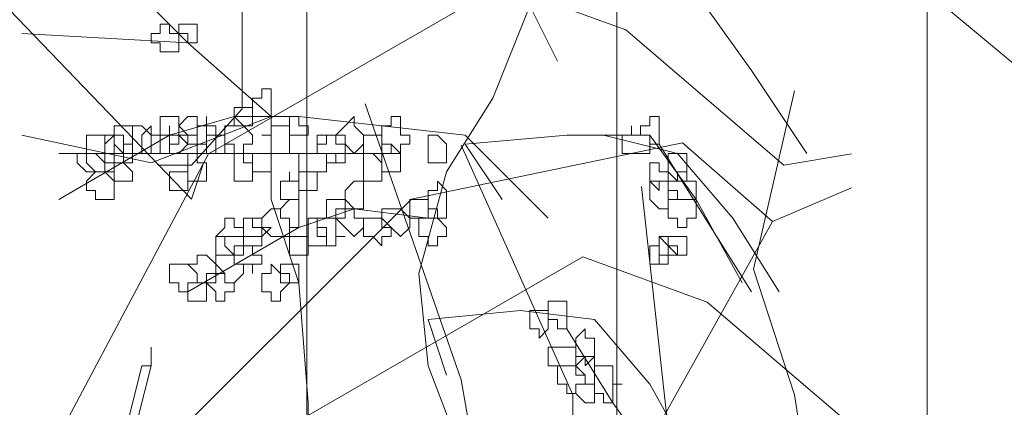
# Model space of a CAD drawing. Header units: millimetres. Extents: x 14400 to 93787, y -21104 to 39413.
# Tile 58 of 256: x 23498 to 23515, y 9764 to 9771. Entities that reach past the tile are written whole.
import ezdxf

# ---------------------------------------------------------------- set-up
doc = ezdxf.new("R2010")
doc.units = ezdxf.units.MM
doc.layers.add('_MODUS - zielen', color=66, linetype='Continuous', lineweight=9)
doc.layers.add('Hatch', color=4, linetype='Continuous', lineweight=5)

msp = doc.modelspace()

# ---------------------------------------------------------------- hatches: boundary and pattern name
at = {"layer": 'Hatch', "ltscale": 2, "true_color": 0xc7c7c7}
h = msp.add_hatch(dxfattribs=at)
h.set_pattern_fill('GRATE', color=9, scale=7, angle=90)
h.paths.add_polyline_path([(23182.90184, 9824.23322), (23670.94642, 9824.23322), (23670.94642, 9747.23322), (23182.90184, 9747.23322)])

# ---------------------------------------------------------------- linework, layer by layer
at = {"layer": '_MODUS - zielen', "transparency": 33554687}
for p, q in [((23510.9458, 9766.24081), (23511.68201, 9769.44004)), ((23505.71053, 9764.25609), (23503.99271, 9769.20306)), ((23507.71465, 9763.98949), (23505.71053, 9768.4625)), ((23509.43248, 9763.24893), (23508.94167, 9767.72193)), ((23511.68201, 9763.98949), (23510.9458, 9766.24081)), ((23506.20133, 9761.53082), (23505.71053, 9764.25609)), ((23507.71465, 9760.02007), (23507.71465, 9763.98949)), ((23512.17281, 9760.76063), (23511.68201, 9763.98949))]:
    msp.add_line(p, q, dxfattribs=at)
for points in [[(23496.43577, 9778.81548), (23494.41396, 9776.18776), (23495.8288, 9772.75163), (23500.88215, 9767.49644), (23501.08412, 9768.10288)], [(23499.66927, 9778.81548), (23499.4673, 9777.60261), (23501.79154, 9774.57094), (23501.79154, 9769.11352), (23500.88215, 9768.10288), (23500.27624, 9768.10288)], [(23527.46115, 9761.83692), (23527.56266, 9763.45401), (23527.56266, 9769.71983), (23522.6107, 9774.67193), (23520.38692, 9774.67193), (23518.7701, 9774.77291), (23517.55722, 9773.35806), (23514.12069, 9772.54966), (23513.91872, 9771.33691), (23518.7701, 9767.29434), (23520.18495, 9765.87949), (23527.05721, 9762.24126)], [(23506.44412, 9761.03309), (23505.12041, 9764.50782), (23504.95495, 9766.16246), (23505.45134, 9767.98255), (23506.27866, 9769.30626), (23506.94051, 9770.9609), (23507.10598, 9774.27017)], [(23502.96939, 9761.52948), (23502.96939, 9763.84597), (23502.80393, 9765.99699), (23502.30754, 9767.48616), (23502.30754, 9768.97534), (23500.81836, 9770.29904), (23499.32919, 9771.78821), (23497.84002, 9773.11192)], [(23504.0148, 9760.62418), (23503.20692, 9761.23062), (23501.1851, 9760.52319), (23498.96132, 9760.52319), (23497.7495, 9761.83692), (23501.1851, 9768.30498), (23506.44055, 9771.33691), (23508.66433, 9770.52837), (23511.49403, 9768.10288), (23512.70585, 9768.30498)], [(23507.4369, 9769.96812), (23506.94051, 9770.9609), (23508.76061, 9771.12636), (23510.08432, 9770.9609), (23510.91164, 9769.80265), (23511.90442, 9768.31348)], [(23502.30754, 9768.97534), (23500.81836, 9770.29904), (23497.84002, 9770.46451)], [(23502.30754, 9768.97534), (23500.15651, 9768.14802), (23497.84002, 9768.64441)], [(23507.27144, 9767.15524), (23505.78227, 9768.64441), (23502.80393, 9768.97534), (23501.64568, 9768.97534), (23500.48744, 9768.64441), (23498.50188, 9767.48616)], [(23506.44412, 9767.48616), (23505.78227, 9768.47894), (23507.60237, 9768.64441), (23509.09154, 9768.64441), (23509.91885, 9767.48616), (23510.74617, 9765.99699)], [(23508.26422, 9768.64441), (23509.58793, 9768.31348), (23510.58071, 9767.15524), (23511.40803, 9765.83153)], [(23511.291, 9767.09224), (23509.67418, 9768.50709), (23504.82373, 9767.49644), (23499.77026, 9762.44336), (23498.15344, 9762.64546)], [(23509.257, 9768.47894), (23510.08432, 9767.15524), (23510.91164, 9765.83153)], [(23504.62402, 9768.31348), (23502.96939, 9768.31348), (23501.48022, 9768.31348), (23498.50188, 9768.31348)], [(23512.70585, 9767.69868), (23511.291, 9767.09224), (23508.8663, 9762.74658), (23505.42964, 9762.74658), (23503.61086, 9761.23062)], [(23505.12041, 9767.15524), (23503.79671, 9767.3207), (23502.80393, 9766.98977), (23500.81836, 9765.83153)], [(23505.4673, 9755.74701), (23504.65942, 9756.35345), (23502.63761, 9755.64603), (23500.41382, 9755.64603), (23499.202, 9756.95976), (23502.63761, 9763.42782), (23507.89305, 9766.45975), (23510.11684, 9765.65121), (23512.94653, 9763.22572), (23514.15835, 9763.42782)], [(23505.45134, 9764.34236), (23505.12041, 9765.33514), (23506.77505, 9765.5006), (23508.09876, 9765.33514), (23509.09154, 9764.1769), (23509.91885, 9762.68772)], [(23507.60237, 9765.16968), (23508.42968, 9763.84597), (23509.257, 9762.68772)], [(23500.15651, 9764.83875), (23500.15651, 9764.50782), (23500.15651, 9764.50782)], [(23499.99105, 9764.50782), (23499.66012, 9763.18411), (23499.66012, 9763.18411)], [(23499.99105, 9764.50782), (23500.15651, 9764.50782), (23499.82558, 9763.18411), (23499.66012, 9763.18411)]]:
    msp.add_lwpolyline(points, dxfattribs=at)
for points in [[(23500.32197, 9770.62997), (23500.32197, 9770.46451), (23500.15651, 9770.46451), (23500.15651, 9770.46451), (23500.15651, 9770.29904), (23500.32197, 9770.29904), (23500.32197, 9770.13358), (23500.48744, 9770.13358), (23500.48744, 9770.13358), (23500.48744, 9770.13358), (23500.48744, 9770.13358), (23500.6529, 9770.13358), (23500.6529, 9770.29904), (23500.6529, 9770.46451), (23500.6529, 9770.46451), (23500.48744, 9770.46451), (23500.48744, 9770.62997), (23500.48744, 9770.62997)], [(23500.81836, 9770.62997), (23500.6529, 9770.62997), (23500.6529, 9770.62997), (23500.6529, 9770.46451), (23500.6529, 9770.46451), (23500.81836, 9770.46451), (23500.81836, 9770.29904), (23500.81836, 9770.29904), (23500.98383, 9770.29904), (23500.98383, 9770.46451), (23500.98383, 9770.46451), (23500.98383, 9770.62997), (23500.98383, 9770.62997)], [(23502.14207, 9769.30626), (23501.97661, 9769.30626), (23501.97661, 9769.1408), (23501.97661, 9769.1408), (23501.97661, 9768.97534), (23502.14207, 9768.97534), (23502.14207, 9768.97534), (23502.30754, 9768.97534), (23502.30754, 9768.97534), (23502.30754, 9768.97534), (23502.30754, 9769.1408), (23502.30754, 9769.1408), (23502.30754, 9769.30626), (23502.30754, 9769.30626), (23502.30754, 9769.47173), (23502.14207, 9769.47173)], [(23501.64568, 9769.1408), (23501.64568, 9769.1408), (23501.64568, 9769.1408), (23501.64568, 9768.97534), (23501.64568, 9768.97534), (23501.64568, 9768.97534), (23501.64568, 9768.80987), (23501.81114, 9768.80987), (23501.97661, 9768.80987), (23501.97661, 9768.80987), (23501.97661, 9768.97534), (23501.97661, 9768.97534), (23501.97661, 9769.1408), (23501.97661, 9769.1408), (23501.97661, 9769.1408), (23501.81114, 9769.1408)], [(23500.48744, 9768.97534), (23500.32197, 9768.97534), (23500.32197, 9768.80987), (23500.32197, 9768.64441), (23500.32197, 9768.64441), (23500.48744, 9768.64441), (23500.48744, 9768.47894), (23500.48744, 9768.47894), (23500.6529, 9768.47894), (23500.6529, 9768.64441), (23500.81836, 9768.64441), (23500.81836, 9768.64441), (23500.6529, 9768.80987), (23500.6529, 9768.97534)], [(23500.81836, 9768.97534), (23500.6529, 9768.80987), (23500.6529, 9768.64441), (23500.6529, 9768.64441), (23500.81836, 9768.64441), (23500.81836, 9768.47894), (23500.81836, 9768.47894), (23500.98383, 9768.47894), (23501.14929, 9768.47894), (23501.14929, 9768.64441), (23501.14929, 9768.64441), (23501.14929, 9768.80987), (23500.98383, 9768.80987), (23500.98383, 9768.97534)], [(23501.14929, 9768.80987), (23500.98383, 9768.80987), (23500.98383, 9768.64441), (23500.98383, 9768.64441), (23500.98383, 9768.47894), (23501.14929, 9768.47894), (23501.14929, 9768.31348), (23501.14929, 9768.31348), (23501.31475, 9768.31348), (23501.31475, 9768.47894), (23501.31475, 9768.47894), (23501.31475, 9768.64441), (23501.31475, 9768.64441), (23501.31475, 9768.80987), (23501.14929, 9768.80987), (23501.14929, 9768.97534)], [(23501.64568, 9768.97534), (23501.64568, 9768.80987), (23501.48022, 9768.80987), (23501.48022, 9768.64441), (23501.48022, 9768.64441), (23501.48022, 9768.47894), (23501.64568, 9768.47894), (23501.64568, 9768.31348), (23501.81114, 9768.31348), (23501.81114, 9768.47894), (23501.97661, 9768.47894), (23501.97661, 9768.64441), (23501.97661, 9768.64441), (23501.81114, 9768.80987)], [(23502.63846, 9768.97534), (23502.63846, 9768.97534), (23502.63846, 9768.80987), (23502.63846, 9768.64441), (23502.63846, 9768.64441), (23502.80393, 9768.64441), (23502.80393, 9768.64441), (23502.96939, 9768.64441), (23502.96939, 9768.80987), (23502.80393, 9768.80987), (23502.80393, 9768.97534), (23502.80393, 9768.97534)], [(23503.63124, 9768.80987), (23503.46578, 9768.64441), (23503.46578, 9768.64441), (23503.63124, 9768.64441), (23503.63124, 9768.47894), (23503.79671, 9768.31348), (23503.79671, 9768.31348), (23503.96217, 9768.47894), (23503.96217, 9768.64441), (23503.96217, 9768.64441), (23503.79671, 9768.80987), (23503.79671, 9768.80987), (23503.79671, 9768.97534)], [(23504.45856, 9768.80987), (23504.2931, 9768.80987), (23504.2931, 9768.64441), (23504.2931, 9768.64441), (23504.2931, 9768.47894), (23504.45856, 9768.47894), (23504.45856, 9768.31348), (23504.62402, 9768.31348), (23504.62402, 9768.31348), (23504.62402, 9768.47894), (23504.78949, 9768.47894), (23504.78949, 9768.64441), (23504.78949, 9768.64441), (23504.62402, 9768.64441), (23504.62402, 9768.80987), (23504.62402, 9768.80987), (23504.62402, 9768.97534), (23504.45856, 9768.97534)], [(23509.09154, 9768.97534), (23509.09154, 9768.80987), (23508.92607, 9768.80987), (23508.92607, 9768.64441), (23509.09154, 9768.64441), (23509.09154, 9768.64441), (23509.09154, 9768.47894), (23509.09154, 9768.47894), (23509.257, 9768.47894), (23509.257, 9768.47894), (23509.257, 9768.64441), (23509.257, 9768.64441), (23509.257, 9768.80987), (23509.257, 9768.97534)], [(23499.66012, 9768.80987), (23499.49466, 9768.80987), (23499.49466, 9768.64441), (23499.49466, 9768.64441), (23499.49466, 9768.47894), (23499.66012, 9768.31348), (23499.66012, 9768.31348), (23499.82558, 9768.31348), (23499.82558, 9768.47894), (23499.82558, 9768.64441), (23499.82558, 9768.64441), (23499.82558, 9768.80987)], [(23499.99105, 9768.80987), (23499.82558, 9768.80987), (23499.82558, 9768.64441), (23499.82558, 9768.64441), (23499.82558, 9768.47894), (23499.82558, 9768.31348), (23499.99105, 9768.31348), (23499.99105, 9768.31348), (23500.15651, 9768.31348), (23500.15651, 9768.47894), (23500.15651, 9768.64441), (23500.15651, 9768.64441)], [(23499.99105, 9768.64441), (23499.99105, 9768.64441), (23499.99105, 9768.64441), (23499.99105, 9768.47894), (23499.99105, 9768.47894), (23499.99105, 9768.31348), (23500.15651, 9768.31348), (23500.15651, 9768.31348), (23500.32197, 9768.31348), (23500.32197, 9768.31348), (23500.32197, 9768.47894), (23500.32197, 9768.64441), (23500.32197, 9768.64441), (23500.15651, 9768.64441), (23500.15651, 9768.64441), (23500.15651, 9768.80987)], [(23500.48744, 9768.64441), (23500.32197, 9768.64441), (23500.32197, 9768.64441), (23500.32197, 9768.47894), (23500.32197, 9768.31348), (23500.48744, 9768.31348), (23500.48744, 9768.31348), (23500.48744, 9768.31348), (23500.6529, 9768.31348), (23500.6529, 9768.31348), (23500.81836, 9768.47894), (23500.6529, 9768.64441), (23500.6529, 9768.64441), (23500.48744, 9768.64441), (23500.48744, 9768.80987)], [(23502.30754, 9768.80987), (23502.30754, 9768.64441), (23502.14207, 9768.64441), (23502.14207, 9768.64441), (23502.30754, 9768.64441), (23502.30754, 9768.47894), (23502.30754, 9768.31348), (23502.30754, 9768.31348), (23502.473, 9768.31348), (23502.63846, 9768.31348), (23502.63846, 9768.47894), (23502.63846, 9768.64441), (23502.63846, 9768.64441), (23502.63846, 9768.80987), (23502.473, 9768.80987)], [(23508.76061, 9768.64441), (23508.59515, 9768.64441), (23508.59515, 9768.64441), (23508.59515, 9768.47894), (23508.59515, 9768.31348), (23508.76061, 9768.31348), (23508.76061, 9768.31348), (23508.76061, 9768.31348), (23508.92607, 9768.31348), (23508.92607, 9768.31348), (23509.09154, 9768.31348), (23509.09154, 9768.47894), (23509.09154, 9768.64441), (23508.92607, 9768.64441), (23508.76061, 9768.64441), (23508.76061, 9768.80987), (23508.76061, 9768.80987)], [(23499.16373, 9768.64441), (23499.16373, 9768.64441), (23498.99827, 9768.64441), (23498.99827, 9768.47894), (23498.99827, 9768.31348), (23499.16373, 9768.31348), (23499.32919, 9768.14802), (23499.32919, 9768.14802), (23499.32919, 9768.31348), (23499.49466, 9768.31348), (23499.49466, 9768.31348), (23499.49466, 9768.47894), (23499.49466, 9768.64441), (23499.32919, 9768.64441), (23499.32919, 9768.64441)], [(23499.32919, 9768.64441), (23499.32919, 9768.64441), (23499.32919, 9768.47894), (23499.32919, 9768.31348), (23499.32919, 9768.31348), (23499.32919, 9768.14802), (23499.32919, 9768.14802), (23499.49466, 9768.14802), (23499.66012, 9768.14802), (23499.66012, 9768.31348), (23499.66012, 9768.31348), (23499.66012, 9768.31348), (23499.66012, 9768.31348), (23499.66012, 9768.47894), (23499.66012, 9768.64441), (23499.49466, 9768.64441)], [(23499.49466, 9768.64441), (23499.32919, 9768.47894), (23499.32919, 9768.31348), (23499.32919, 9768.31348), (23499.49466, 9768.31348), (23499.49466, 9768.14802), (23499.66012, 9768.14802), (23499.66012, 9768.14802), (23499.82558, 9768.14802), (23499.82558, 9768.31348), (23499.82558, 9768.31348), (23499.82558, 9768.47894), (23499.66012, 9768.47894), (23499.66012, 9768.64441), (23499.66012, 9768.64441)], [(23500.6529, 9768.64441), (23500.6529, 9768.64441), (23500.48744, 9768.64441), (23500.48744, 9768.47894), (23500.48744, 9768.31348), (23500.6529, 9768.31348), (23500.6529, 9768.31348), (23500.81836, 9768.31348), (23500.81836, 9768.14802), (23500.81836, 9768.14802), (23500.81836, 9768.31348), (23500.98383, 9768.31348), (23500.98383, 9768.31348), (23500.98383, 9768.47894), (23500.98383, 9768.64441), (23500.81836, 9768.64441), (23500.81836, 9768.64441), (23500.81836, 9768.64441)], [(23501.31475, 9768.64441), (23501.14929, 9768.64441), (23501.14929, 9768.64441), (23501.14929, 9768.47894), (23501.14929, 9768.31348), (23501.14929, 9768.31348), (23501.31475, 9768.31348), (23501.31475, 9768.31348), (23501.48022, 9768.31348), (23501.48022, 9768.31348), (23501.48022, 9768.47894), (23501.48022, 9768.64441)], [(23503.30032, 9768.64441), (23503.30032, 9768.47894), (23503.13485, 9768.47894), (23503.13485, 9768.31348), (23503.30032, 9768.31348), (23503.30032, 9768.14802), (23503.46578, 9768.14802), (23503.46578, 9768.14802), (23503.63124, 9768.14802), (23503.63124, 9768.31348), (23503.63124, 9768.31348), (23503.63124, 9768.47894), (23503.46578, 9768.47894), (23503.46578, 9768.64441), (23503.46578, 9768.64441)], [(23503.30032, 9768.64441), (23503.13485, 9768.64441), (23503.13485, 9768.47894), (23503.13485, 9768.31348), (23503.30032, 9768.31348), (23503.46578, 9768.31348), (23503.46578, 9768.14802), (23503.46578, 9768.31348), (23503.63124, 9768.31348), (23503.63124, 9768.31348), (23503.63124, 9768.47894), (23503.46578, 9768.47894), (23503.46578, 9768.64441), (23503.46578, 9768.64441)], [(23504.12763, 9768.64441), (23503.96217, 9768.64441), (23503.96217, 9768.64441), (23503.96217, 9768.47894), (23503.96217, 9768.31348), (23503.96217, 9768.31348), (23504.12763, 9768.31348), (23504.2931, 9768.14802), (23504.2931, 9768.31348), (23504.2931, 9768.31348), (23504.2931, 9768.31348), (23504.2931, 9768.47894), (23504.2931, 9768.64441), (23504.2931, 9768.64441), (23504.2931, 9768.64441)], [(23505.28588, 9768.64441), (23505.12041, 9768.64441), (23505.12041, 9768.47894), (23505.12041, 9768.31348), (23505.12041, 9768.31348), (23505.12041, 9768.14802), (23505.28588, 9768.14802), (23505.28588, 9768.14802), (23505.45134, 9768.14802), (23505.45134, 9768.31348), (23505.45134, 9768.31348), (23505.45134, 9768.47894)], [(23504.2931, 9768.47894), (23504.2931, 9768.31348), (23504.2931, 9768.31348), (23504.2931, 9768.31348), (23504.2931, 9768.14802), (23504.2931, 9767.98255), (23504.2931, 9767.98255), (23504.45856, 9767.98255), (23504.62402, 9767.98255), (23504.62402, 9767.98255), (23504.62402, 9767.98255), (23504.62402, 9768.14802), (23504.62402, 9768.31348), (23504.62402, 9768.31348), (23504.45856, 9768.47894)], [(23498.99827, 9768.31348), (23498.99827, 9768.31348), (23498.8328, 9768.31348), (23498.8328, 9768.14802), (23498.99827, 9767.98255), (23498.99827, 9767.98255), (23498.99827, 9767.98255), (23499.16373, 9767.98255), (23499.32919, 9767.98255), (23499.32919, 9767.98255), (23499.32919, 9768.14802), (23499.32919, 9768.31348), (23499.16373, 9768.31348)], [(23499.16373, 9768.31348), (23499.16373, 9768.31348), (23498.99827, 9768.31348), (23498.99827, 9768.14802), (23499.16373, 9767.98255), (23499.16373, 9767.98255), (23499.32919, 9767.98255), (23499.32919, 9767.98255), (23499.49466, 9767.98255), (23499.49466, 9767.98255), (23499.49466, 9768.14802), (23499.49466, 9768.31348), (23499.32919, 9768.31348), (23499.32919, 9768.31348)], [(23500.81836, 9768.31348), (23500.81836, 9768.14802), (23500.81836, 9768.14802), (23500.81836, 9767.98255), (23500.81836, 9767.98255), (23500.81836, 9767.81709), (23500.81836, 9767.81709), (23500.98383, 9767.81709), (23501.14929, 9767.81709), (23501.14929, 9767.81709), (23501.14929, 9767.81709), (23501.14929, 9767.98255), (23501.14929, 9767.98255), (23501.14929, 9768.14802), (23500.98383, 9768.14802), (23500.98383, 9768.31348)], [(23501.64568, 9768.14802), (23501.64568, 9768.14802), (23501.64568, 9767.98255), (23501.64568, 9767.98255), (23501.64568, 9767.81709), (23501.64568, 9767.81709), (23501.64568, 9767.81709), (23501.81114, 9767.81709), (23501.97661, 9767.81709), (23501.97661, 9767.81709), (23501.97661, 9767.98255), (23501.97661, 9767.98255), (23501.97661, 9768.14802), (23501.81114, 9768.14802), (23501.81114, 9768.31348), (23501.64568, 9768.31348)], [(23501.97661, 9768.31348), (23501.97661, 9768.31348), (23501.97661, 9768.31348), (23501.97661, 9768.14802), (23501.97661, 9767.98255), (23501.97661, 9767.98255), (23501.97661, 9767.98255), (23502.14207, 9767.98255), (23502.30754, 9767.98255), (23502.30754, 9767.98255), (23502.30754, 9768.14802), (23502.30754, 9768.31348), (23502.30754, 9768.31348), (23502.30754, 9768.31348), (23502.14207, 9768.31348)], [(23502.96939, 9768.31348), (23502.80393, 9768.31348), (23502.80393, 9768.31348), (23502.80393, 9768.14802), (23502.80393, 9767.98255), (23502.96939, 9767.98255), (23502.96939, 9767.98255), (23503.13485, 9767.98255), (23503.13485, 9767.98255), (23503.13485, 9767.98255), (23503.30032, 9767.98255), (23503.30032, 9768.14802), (23503.30032, 9768.31348), (23503.13485, 9768.31348), (23503.13485, 9768.31348), (23503.13485, 9768.31348)], [(23503.96217, 9768.31348), (23503.96217, 9768.31348), (23503.96217, 9768.14802), (23503.96217, 9767.98255), (23503.96217, 9767.98255), (23503.96217, 9767.81709), (23503.96217, 9767.81709), (23504.12763, 9767.81709), (23504.2931, 9767.81709), (23504.2931, 9767.98255), (23504.2931, 9767.98255), (23504.2931, 9768.14802), (23504.12763, 9768.31348)], [(23509.58793, 9768.31348), (23509.42246, 9768.31348), (23509.42246, 9768.14802), (23509.42246, 9767.98255), (23509.42246, 9767.98255), (23509.58793, 9767.81709), (23509.58793, 9767.81709), (23509.75339, 9767.81709), (23509.75339, 9767.98255), (23509.75339, 9767.98255), (23509.75339, 9768.14802), (23509.75339, 9768.31348)], [(23499.66012, 9768.14802), (23499.49466, 9768.14802), (23499.49466, 9767.98255), (23499.49466, 9767.98255), (23499.49466, 9767.81709), (23499.49466, 9767.81709), (23499.66012, 9767.81709), (23499.66012, 9767.81709), (23499.82558, 9767.81709), (23499.82558, 9767.81709), (23499.82558, 9767.98255), (23499.82558, 9767.98255)], [(23509.09154, 9768.14802), (23509.09154, 9767.98255), (23509.09154, 9767.98255), (23509.09154, 9767.98255), (23509.09154, 9767.81709), (23509.09154, 9767.81709), (23509.257, 9767.65163), (23509.257, 9767.65163), (23509.257, 9767.81709), (23509.42246, 9767.81709), (23509.42246, 9767.81709), (23509.42246, 9767.98255), (23509.257, 9767.98255), (23509.257, 9768.14802), (23509.257, 9768.14802)], [(23499.16373, 9767.98255), (23498.99827, 9767.81709), (23498.99827, 9767.81709), (23498.99827, 9767.65163), (23499.16373, 9767.65163), (23499.16373, 9767.48616), (23499.32919, 9767.48616), (23499.32919, 9767.48616), (23499.49466, 9767.48616), (23499.49466, 9767.65163), (23499.49466, 9767.81709), (23499.49466, 9767.81709), (23499.32919, 9767.98255), (23499.32919, 9767.98255)], [(23500.48744, 9767.98255), (23500.48744, 9767.98255), (23500.48744, 9767.98255), (23500.48744, 9767.81709), (23500.48744, 9767.81709), (23500.48744, 9767.65163), (23500.48744, 9767.65163), (23500.6529, 9767.65163), (23500.81836, 9767.65163), (23500.81836, 9767.81709), (23500.81836, 9767.81709), (23500.81836, 9767.98255), (23500.6529, 9767.98255)], [(23502.63846, 9767.81709), (23502.473, 9767.81709), (23502.473, 9767.81709), (23502.473, 9767.65163), (23502.473, 9767.48616), (23502.63846, 9767.48616), (23502.63846, 9767.48616), (23502.63846, 9767.48616), (23502.80393, 9767.48616), (23502.80393, 9767.48616), (23502.80393, 9767.65163), (23502.80393, 9767.81709), (23502.80393, 9767.81709), (23502.63846, 9767.81709), (23502.63846, 9767.98255), (23502.63846, 9767.98255)], [(23502.80393, 9767.98255), (23502.80393, 9767.98255), (23502.80393, 9767.81709), (23502.80393, 9767.81709), (23502.80393, 9767.81709), (23502.80393, 9767.65163), (23502.96939, 9767.65163), (23503.13485, 9767.65163), (23503.13485, 9767.81709), (23503.13485, 9767.81709), (23503.13485, 9767.98255), (23503.13485, 9767.98255), (23503.13485, 9767.98255), (23502.96939, 9767.98255)], [(23509.58793, 9767.98255), (23509.58793, 9767.81709), (23509.42246, 9767.81709), (23509.42246, 9767.81709), (23509.42246, 9767.65163), (23509.58793, 9767.65163), (23509.58793, 9767.48616), (23509.58793, 9767.48616), (23509.75339, 9767.48616), (23509.91885, 9767.48616), (23509.91885, 9767.65163), (23509.91885, 9767.81709), (23509.91885, 9767.81709), (23509.75339, 9767.81709), (23509.75339, 9767.98255)], [(23503.79671, 9767.81709), (23503.63124, 9767.65163), (23503.63124, 9767.48616), (23503.63124, 9767.48616), (23503.79671, 9767.3207), (23503.79671, 9767.3207), (23503.96217, 9767.3207), (23503.96217, 9767.3207), (23503.96217, 9767.48616), (23503.96217, 9767.48616), (23503.96217, 9767.65163), (23503.96217, 9767.81709)], [(23505.28588, 9767.81709), (23505.28588, 9767.65163), (23505.12041, 9767.65163), (23505.12041, 9767.48616), (23505.12041, 9767.48616), (23505.12041, 9767.3207), (23505.28588, 9767.3207), (23505.28588, 9767.15524), (23505.45134, 9767.15524), (23505.45134, 9767.3207), (23505.45134, 9767.3207), (23505.45134, 9767.48616), (23505.45134, 9767.48616), (23505.45134, 9767.65163)], [(23509.257, 9767.81709), (23509.09154, 9767.81709), (23509.09154, 9767.65163), (23509.09154, 9767.48616), (23509.09154, 9767.48616), (23509.257, 9767.3207), (23509.257, 9767.3207), (23509.42246, 9767.3207), (23509.42246, 9767.48616), (23509.58793, 9767.48616), (23509.42246, 9767.48616), (23509.42246, 9767.65163), (23509.42246, 9767.81709)], [(23502.63846, 9767.48616), (23502.63846, 9767.48616), (23502.473, 9767.3207), (23502.473, 9767.15524), (23502.63846, 9767.15524), (23502.63846, 9767.15524), (23502.63846, 9766.98977), (23502.80393, 9766.98977), (23502.80393, 9767.15524), (23502.80393, 9767.15524), (23502.80393, 9767.15524), (23502.80393, 9767.3207), (23502.80393, 9767.48616), (23502.80393, 9767.48616)], [(23503.46578, 9767.48616), (23503.30032, 9767.48616), (23503.30032, 9767.48616), (23503.30032, 9767.3207), (23503.30032, 9767.15524), (23503.46578, 9767.15524), (23503.46578, 9767.15524), (23503.63124, 9767.15524), (23503.63124, 9767.15524), (23503.63124, 9767.3207), (23503.63124, 9767.48616), (23503.63124, 9767.48616)], [(23504.95495, 9767.48616), (23504.78949, 9767.48616), (23504.78949, 9767.48616), (23504.78949, 9767.3207), (23504.78949, 9767.15524), (23504.78949, 9767.15524), (23504.95495, 9767.15524), (23504.95495, 9767.15524), (23505.12041, 9767.15524), (23505.12041, 9767.15524), (23505.12041, 9767.3207), (23505.12041, 9767.48616)], [(23509.58793, 9767.48616), (23509.58793, 9767.48616), (23509.42246, 9767.48616), (23509.42246, 9767.3207), (23509.42246, 9767.15524), (23509.58793, 9767.15524), (23509.58793, 9767.15524), (23509.58793, 9767.15524), (23509.58793, 9766.98977), (23509.75339, 9766.98977), (23509.75339, 9767.15524), (23509.91885, 9767.15524), (23509.91885, 9767.15524), (23509.91885, 9767.3207), (23509.91885, 9767.48616), (23509.75339, 9767.48616), (23509.75339, 9767.48616)], [(23502.30754, 9767.3207), (23502.14207, 9767.15524), (23502.14207, 9767.15524), (23502.14207, 9766.98977), (23502.30754, 9766.82431), (23502.30754, 9766.82431), (23502.473, 9766.82431), (23502.63846, 9766.82431), (23502.63846, 9766.98977), (23502.63846, 9767.15524), (23502.63846, 9767.15524), (23502.473, 9767.15524), (23502.473, 9767.3207)], [(23503.63124, 9767.3207), (23503.46578, 9767.3207), (23503.46578, 9767.15524), (23503.46578, 9767.15524), (23503.63124, 9766.98977), (23503.79671, 9766.82431), (23503.79671, 9766.82431), (23503.96217, 9766.98977), (23503.96217, 9767.15524), (23503.96217, 9767.15524), (23503.79671, 9767.15524), (23503.79671, 9767.3207), (23503.79671, 9767.3207)], [(23504.45856, 9767.3207), (23504.2931, 9767.3207), (23504.2931, 9767.15524), (23504.2931, 9767.15524), (23504.45856, 9766.98977), (23504.62402, 9766.82431), (23504.62402, 9766.82431), (23504.78949, 9766.98977), (23504.78949, 9767.15524), (23504.78949, 9767.15524), (23504.62402, 9767.3207), (23504.62402, 9767.3207)], [(23501.48022, 9767.15524), (23501.48022, 9766.98977), (23501.31475, 9766.82431), (23501.31475, 9766.82431), (23501.48022, 9766.82431), (23501.48022, 9766.65885), (23501.64568, 9766.49338), (23501.64568, 9766.49338), (23501.64568, 9766.65885), (23501.81114, 9766.65885), (23501.81114, 9766.82431), (23501.81114, 9766.82431), (23501.81114, 9766.98977), (23501.64568, 9766.98977), (23501.64568, 9767.15524)], [(23501.97661, 9767.15524), (23501.81114, 9767.15524), (23501.81114, 9767.15524), (23501.81114, 9766.98977), (23501.81114, 9766.82431), (23501.97661, 9766.82431), (23501.97661, 9766.82431), (23502.14207, 9766.82431), (23502.14207, 9766.82431), (23502.30754, 9766.98977), (23502.14207, 9766.98977), (23502.14207, 9767.15524), (23502.14207, 9767.15524)], [(23501.97661, 9767.15524), (23501.81114, 9767.15524), (23501.81114, 9766.98977), (23501.81114, 9766.82431), (23501.81114, 9766.82431), (23501.81114, 9766.65885), (23501.97661, 9766.65885), (23501.97661, 9766.49338), (23501.97661, 9766.65885), (23502.14207, 9766.65885), (23502.14207, 9766.82431), (23502.14207, 9766.82431), (23502.14207, 9766.98977), (23501.97661, 9766.98977)], [(23503.13485, 9767.15524), (23502.96939, 9767.15524), (23502.96939, 9766.98977), (23502.96939, 9766.82431), (23502.96939, 9766.82431), (23502.96939, 9766.65885), (23503.13485, 9766.65885), (23503.13485, 9766.65885), (23503.30032, 9766.65885), (23503.30032, 9766.82431), (23503.30032, 9766.82431), (23503.30032, 9766.98977), (23503.13485, 9766.98977)], [(23503.30032, 9767.15524), (23503.13485, 9767.15524), (23503.13485, 9767.15524), (23503.13485, 9766.98977), (23503.13485, 9766.82431), (23503.13485, 9766.82431), (23503.30032, 9766.82431), (23503.30032, 9766.65885), (23503.46578, 9766.65885), (23503.46578, 9766.82431), (23503.46578, 9766.82431), (23503.63124, 9766.82431), (23503.46578, 9766.82431), (23503.46578, 9766.98977), (23503.46578, 9767.15524), (23503.46578, 9767.15524), (23503.46578, 9767.15524)], [(23504.12763, 9767.15524), (23503.96217, 9767.15524), (23503.96217, 9766.98977), (23503.96217, 9766.82431), (23504.12763, 9766.82431), (23504.2931, 9766.65885), (23504.2931, 9766.82431), (23504.45856, 9766.82431), (23504.45856, 9766.98977), (23504.2931, 9766.98977), (23504.2931, 9767.15524), (23504.2931, 9767.15524)], [(23505.12041, 9767.15524), (23505.12041, 9767.15524), (23504.95495, 9767.15524), (23504.95495, 9766.98977), (23504.95495, 9766.82431), (23504.95495, 9766.82431), (23505.12041, 9766.82431), (23505.12041, 9766.65885), (23505.28588, 9766.65885), (23505.28588, 9766.65885), (23505.28588, 9766.82431), (23505.45134, 9766.82431), (23505.45134, 9766.82431), (23505.45134, 9766.98977), (23505.28588, 9767.15524), (23505.28588, 9767.15524), (23505.28588, 9767.15524)], [(23501.48022, 9766.82431), (23501.31475, 9766.82431), (23501.31475, 9766.65885), (23501.31475, 9766.49338), (23501.48022, 9766.49338), (23501.48022, 9766.49338), (23501.64568, 9766.49338), (23501.64568, 9766.49338), (23501.81114, 9766.49338), (23501.81114, 9766.49338), (23501.81114, 9766.65885), (23501.81114, 9766.82431), (23501.64568, 9766.82431), (23501.64568, 9766.82431), (23501.64568, 9766.82431)], [(23502.63846, 9766.82431), (23502.63846, 9766.82431), (23502.63846, 9766.65885), (23502.63846, 9766.49338), (23502.63846, 9766.49338), (23502.63846, 9766.49338), (23502.80393, 9766.49338), (23502.80393, 9766.49338), (23502.96939, 9766.49338), (23502.96939, 9766.49338), (23502.96939, 9766.65885), (23502.96939, 9766.82431), (23502.80393, 9766.82431), (23502.80393, 9766.82431), (23502.80393, 9766.82431)], [(23509.257, 9766.82431), (23509.257, 9766.65885), (23509.257, 9766.49338), (23509.257, 9766.49338), (23509.257, 9766.49338), (23509.257, 9766.32792), (23509.42246, 9766.32792), (23509.42246, 9766.49338), (23509.58793, 9766.49338), (23509.42246, 9766.49338), (23509.42246, 9766.65885)], [(23509.257, 9766.82431), (23509.257, 9766.65885), (23509.257, 9766.65885), (23509.257, 9766.49338), (23509.257, 9766.49338), (23509.42246, 9766.49338), (23509.58793, 9766.49338), (23509.58793, 9766.49338), (23509.58793, 9766.65885), (23509.42246, 9766.65885), (23509.42246, 9766.82431)], [(23509.58793, 9766.82431), (23509.58793, 9766.82431), (23509.42246, 9766.82431), (23509.42246, 9766.65885), (23509.58793, 9766.49338), (23509.58793, 9766.49338), (23509.75339, 9766.49338), (23509.75339, 9766.65885), (23509.75339, 9766.82431)], [(23501.81114, 9766.65885), (23501.81114, 9766.49338), (23501.64568, 9766.49338), (23501.64568, 9766.49338), (23501.64568, 9766.32792), (23501.81114, 9766.32792), (23501.81114, 9766.32792), (23501.97661, 9766.32792), (23501.97661, 9766.16246), (23501.97661, 9766.32792), (23502.14207, 9766.32792), (23502.14207, 9766.32792), (23502.14207, 9766.49338), (23502.14207, 9766.49338), (23501.97661, 9766.49338), (23501.97661, 9766.65885), (23501.97661, 9766.65885)], [(23509.09154, 9766.65885), (23509.09154, 9766.49338), (23509.09154, 9766.49338), (23509.09154, 9766.32792), (23509.09154, 9766.32792), (23509.257, 9766.32792), (23509.257, 9766.49338), (23509.257, 9766.49338), (23509.257, 9766.49338), (23509.257, 9766.65885)], [(23500.98383, 9766.49338), (23500.98383, 9766.32792), (23500.81836, 9766.32792), (23500.81836, 9766.32792), (23500.98383, 9766.16246), (23500.98383, 9765.99699), (23501.14929, 9765.99699), (23501.14929, 9765.99699), (23501.31475, 9765.99699), (23501.31475, 9766.16246), (23501.31475, 9766.32792), (23501.31475, 9766.32792), (23501.14929, 9766.49338), (23501.14929, 9766.49338)], [(23501.48022, 9766.49338), (23501.31475, 9766.49338), (23501.31475, 9766.32792), (23501.31475, 9766.32792), (23501.31475, 9766.16246), (23501.48022, 9766.16246), (23501.48022, 9765.99699), (23501.64568, 9765.99699), (23501.64568, 9765.99699), (23501.81114, 9766.16246), (23501.81114, 9766.32792), (23501.81114, 9766.32792), (23501.64568, 9766.32792), (23501.64568, 9766.49338), (23501.64568, 9766.49338)], [(23500.6529, 9766.32792), (23500.6529, 9766.32792), (23500.48744, 9766.32792), (23500.48744, 9766.16246), (23500.48744, 9765.99699), (23500.48744, 9765.99699), (23500.6529, 9765.99699), (23500.6529, 9765.83153), (23500.81836, 9765.83153), (23500.81836, 9765.83153), (23500.81836, 9765.99699), (23500.98383, 9765.99699), (23500.98383, 9765.99699), (23500.98383, 9766.16246), (23500.81836, 9766.32792), (23500.81836, 9766.32792), (23500.81836, 9766.32792)], [(23501.31475, 9766.16246), (23501.14929, 9766.16246), (23501.14929, 9765.99699), (23501.14929, 9765.99699), (23501.31475, 9765.83153), (23501.31475, 9765.66607), (23501.31475, 9765.66607), (23501.48022, 9765.66607), (23501.48022, 9765.83153), (23501.64568, 9765.83153), (23501.64568, 9765.99699), (23501.64568, 9765.99699), (23501.48022, 9765.99699), (23501.48022, 9766.16246), (23501.31475, 9766.32792), (23501.31475, 9766.32792)], [(23502.30754, 9766.32792), (23502.30754, 9766.16246), (23502.14207, 9766.16246), (23502.14207, 9765.99699), (23502.14207, 9765.99699), (23502.14207, 9765.83153), (23502.30754, 9765.83153), (23502.30754, 9765.66607), (23502.473, 9765.66607), (23502.473, 9765.83153), (23502.63846, 9765.99699), (23502.63846, 9765.99699), (23502.473, 9765.99699), (23502.473, 9766.16246)], [(23502.63846, 9766.32792), (23502.473, 9766.32792), (23502.473, 9766.32792), (23502.473, 9766.16246), (23502.63846, 9766.16246), (23502.63846, 9765.99699), (23502.63846, 9765.99699), (23502.63846, 9765.99699), (23502.80393, 9765.99699), (23502.80393, 9765.99699), (23502.80393, 9766.16246), (23502.80393, 9766.32792), (23502.80393, 9766.32792)], [(23500.98383, 9765.99699), (23500.81836, 9765.99699), (23500.81836, 9765.99699), (23500.81836, 9765.83153), (23500.81836, 9765.66607), (23500.81836, 9765.66607), (23500.98383, 9765.66607), (23501.14929, 9765.66607), (23501.14929, 9765.66607), (23501.14929, 9765.66607), (23501.14929, 9765.83153), (23501.14929, 9765.99699), (23501.14929, 9765.99699), (23501.14929, 9765.99699)], [(23507.4369, 9765.66607), (23507.27144, 9765.66607), (23507.27144, 9765.5006), (23507.27144, 9765.33514), (23507.27144, 9765.33514), (23507.4369, 9765.33514), (23507.4369, 9765.16968), (23507.60237, 9765.16968), (23507.60237, 9765.16968), (23507.60237, 9765.33514), (23507.60237, 9765.33514), (23507.60237, 9765.5006), (23507.60237, 9765.66607), (23507.60237, 9765.66607)], [(23506.94051, 9765.5006), (23506.94051, 9765.33514), (23506.94051, 9765.33514), (23506.94051, 9765.33514), (23506.94051, 9765.16968), (23506.94051, 9765.16968), (23506.94051, 9765.16968), (23507.10598, 9765.16968), (23507.10598, 9765.00421), (23507.27144, 9765.16968), (23507.27144, 9765.16968), (23507.27144, 9765.16968), (23507.27144, 9765.33514), (23507.27144, 9765.33514), (23507.27144, 9765.5006), (23507.10598, 9765.5006)], [(23507.93329, 9765.16968), (23507.76783, 9765.00421), (23507.76783, 9764.83875), (23507.76783, 9764.83875), (23507.76783, 9764.67329), (23507.93329, 9764.67329), (23507.93329, 9764.50782), (23507.93329, 9764.50782), (23508.09876, 9764.67329), (23508.09876, 9764.83875), (23508.09876, 9764.83875), (23508.09876, 9765.00421), (23507.93329, 9765.00421)], [(23507.4369, 9764.83875), (23507.27144, 9764.83875), (23507.27144, 9764.67329), (23507.27144, 9764.50782), (23507.4369, 9764.50782), (23507.4369, 9764.50782), (23507.60237, 9764.50782), (23507.60237, 9764.50782), (23507.76783, 9764.50782), (23507.76783, 9764.50782), (23507.76783, 9764.67329), (23507.76783, 9764.83875), (23507.60237, 9764.83875), (23507.60237, 9764.83875), (23507.60237, 9764.83875)], [(23507.93329, 9764.67329), (23507.76783, 9764.50782), (23507.76783, 9764.50782), (23507.93329, 9764.34236), (23507.93329, 9764.1769), (23507.93329, 9764.1769), (23508.09876, 9764.1769), (23508.09876, 9764.1769), (23508.09876, 9764.34236), (23508.09876, 9764.50782), (23508.09876, 9764.50782), (23508.09876, 9764.67329)], [(23507.60237, 9764.50782), (23507.60237, 9764.50782), (23507.4369, 9764.50782), (23507.4369, 9764.34236), (23507.4369, 9764.1769), (23507.4369, 9764.1769), (23507.60237, 9764.1769), (23507.60237, 9764.01143), (23507.60237, 9764.01143), (23507.76783, 9764.01143), (23507.76783, 9764.1769), (23507.93329, 9764.1769), (23507.93329, 9764.1769), (23507.93329, 9764.34236), (23507.76783, 9764.34236), (23507.76783, 9764.50782)], [(23508.26422, 9764.50782), (23508.09876, 9764.50782), (23508.09876, 9764.34236), (23508.09876, 9764.1769), (23508.09876, 9764.1769), (23508.09876, 9764.01143), (23508.26422, 9764.01143), (23508.26422, 9763.84597), (23508.42968, 9763.84597), (23508.42968, 9764.01143), (23508.42968, 9764.1769), (23508.59515, 9764.1769), (23508.42968, 9764.1769), (23508.42968, 9764.34236), (23508.42968, 9764.50782)], [(23507.93329, 9764.1769), (23507.93329, 9764.1769), (23507.76783, 9764.1769), (23507.76783, 9764.01143), (23507.93329, 9763.84597), (23507.93329, 9763.84597), (23507.93329, 9763.84597), (23508.09876, 9763.84597), (23508.09876, 9763.84597), (23508.09876, 9763.84597), (23508.09876, 9764.01143), (23508.09876, 9764.1769), (23508.09876, 9764.1769), (23508.09876, 9764.1769)]]:
    msp.add_lwpolyline(points, close=True, dxfattribs=at)

doc.saveas('drawing.dxf')
